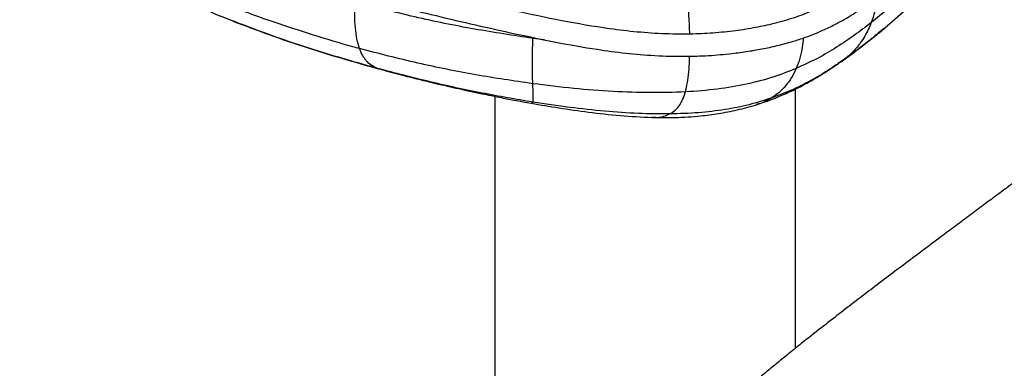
# Paper-space layout '_Trimetric' of a CAD drawing. Header units: millimetres. Extents: x -437 to 644, y -96 to 907.
# Tile 2 of 14: x -437 to -214, y 354 to 433. Entities that reach past the tile are written whole.
import ezdxf

# ---------------------------------------------------------------- set-up
doc = ezdxf.new("R2010")
doc.units = ezdxf.units.MM

psp = doc.layouts.new('_Trimetric')

# ---------------------------------------------------------------- linework, layer by layer
at = {"color": 7, "linetype": 'Continuous', "lineweight": 25}
for p, q in [((-242.55, 430.31), (-235.29, 436.61)), ((-388.46, 432.94), (-389.36, 433.24)), ((-241.55, 431.17), (-242.75, 430.18)), ((-318.16, 428.71), (-320.81, 429.02)), ((-251.05, 423.85), (-251.77, 423.38)), ((-261.4, 359.04), (-261.4, 417.61)), ((-329.4, 415.92), (-329.4, 84.57)), ((-321.13, 414.41), (-320.8, 414.61))]:
    psp.add_line(p, q, dxfattribs=at)
for points, knots in [([(-64.37, 499.89), (-64.59, 499.57), (-65.24, 498.65), (-66.1, 497.56), (-66.86, 496.63), (-67.28, 496.14), (-67.42, 495.98), (-67.17, 496.27), (-67.16, 496.29), (-67.38, 496.08), (-68.13, 495.41), (-68.93, 494.75), (-69.06, 494.68), (-69.93, 494), (-71.48, 492.85), (-73.33, 491.54), (-75.22, 490.24), (-77.3, 488.84), (-79.7, 487.25), (-82.45, 485.48), (-85.3, 483.65), (-88, 481.93), (-90.86, 480.12), (-94.18, 478.01), (-98.07, 475.54), (-102.05, 473.01), (-106.03, 470.48), (-109.8, 468.09), (-113.5, 465.75), (-117.24, 463.39), (-121.19, 460.91), (-125.28, 458.35), (-128.8, 456.12), (-131.62, 454.32), (-133.8, 452.92), (-136.13, 451.41), (-138.78, 449.67), (-141.65, 447.76), (-144.43, 445.89), (-146.87, 444.22), (-149.01, 442.74), (-151.03, 441.33), (-153.09, 439.89), (-155.69, 438.05), (-158.93, 435.75), (-162.81, 432.96), (-166.81, 430.06), (-170.74, 427.21), (-174.5, 424.45), (-178.11, 421.79), (-181.66, 419.17), (-185.26, 416.5), (-189.08, 413.65), (-193.14, 410.62), (-196.99, 407.74), (-200.41, 405.18), (-203.27, 403.04), (-205.81, 401.14), (-208.05, 399.46), (-210.05, 397.97), (-212.04, 396.47), (-214.3, 394.79), (-217.02, 392.76), (-220.16, 390.43), (-223.47, 387.97), (-227.19, 385.2), (-231.16, 382.24), (-235.39, 379.06), (-239.48, 375.99), (-243.42, 373.01), (-247.27, 370.07), (-251.16, 367.08), (-255.28, 363.88), (-258.5, 361.34), (-260.59, 359.68), (-261.57, 358.89), (-262.43, 358.21), (-263.41, 357.42), (-264.56, 356.49), (-266.2, 355.16), (-268.25, 353.47), (-270.62, 351.5), (-272.67, 349.76), (-274.37, 348.3), (-275.73, 347.12), (-277, 346.01), (-278.22, 344.92), (-279.62, 343.66), (-281.4, 342.03), (-283.36, 340.19), (-284.69, 338.88), (-285.3, 338.29)], [0, 0, 0, 0, 0.004005, 0.01151, 0.016877, 0.020979, 0.028727, 0.037521, 0.045526, 0.05265, 0.059187, 0.066085, 0.074258, 0.08344, 0.098495, 0.110437, 0.121714, 0.1332, 0.14613, 0.160505, 0.17555, 0.188988, 0.200595, 0.217603, 0.235055, 0.255338, 0.273611, 0.291134, 0.308675, 0.326284, 0.344433, 0.363239, 0.38129, 0.390662, 0.39921, 0.408431, 0.419046, 0.431033, 0.442556, 0.452012, 0.460133, 0.46802, 0.476218, 0.48484, 0.499301, 0.515513, 0.532261, 0.548212, 0.563361, 0.578143, 0.592268, 0.606587, 0.621823, 0.638423, 0.655205, 0.667797, 0.679064, 0.689043, 0.697844, 0.705508, 0.712665, 0.721533, 0.732458, 0.745048, 0.758758, 0.771559, 0.788458, 0.804449, 0.819779, 0.834522, 0.848592, 0.862532, 0.877824, 0.894806, 0.899532, 0.902541, 0.905635, 0.909319, 0.913772, 0.918991, 0.928525, 0.938144, 0.947495, 0.953539, 0.959202, 0.964475, 0.969361, 0.974679, 0.982219, 0.991937, 1, 1, 1, 1]), ([(-426.22, 497.99), (-426.87, 497.22), (-428.06, 495.81), (-429.62, 493.89), (-430.88, 492.3), (-431.98, 490.85), (-433.44, 488.79), (-435.15, 485.95), (-436.45, 482.56), (-436.88, 479.4), (-436.71, 477.1), (-436.31, 475.25), (-435.76, 473.58), (-434.81, 471.51), (-433.4, 469.26), (-431.62, 467.09), (-429.79, 465.26), (-427.83, 463.6), (-425.62, 461.97), (-422.93, 460.27), (-419.81, 458.56), (-416.52, 456.98), (-413.48, 455.66), (-411.02, 454.67), (-408.78, 453.8), (-406.28, 452.88), (-403.08, 451.73), (-399.36, 450.46), (-392.8, 448.27), (-383.67, 445.35), (-371.94, 441.87), (-358.38, 438.1), (-342.76, 434.09), (-327.8, 430.68), (-315.64, 428.14), (-307.32, 426.65), (-299.82, 425.65), (-293.19, 425.08), (-286.92, 424.91), (-281.07, 425.1), (-276.31, 425.52), (-272.13, 426.08), (-268.61, 426.7), (-265.18, 427.46), (-262.12, 428.3), (-259.54, 429.13), (-257.31, 429.96), (-255.01, 430.93), (-252.09, 432.34), (-248.79, 434.24), (-245.4, 436.53), (-242.25, 438.89), (-239.23, 441.28), (-236.15, 443.78), (-232.81, 446.57), (-229.08, 449.82), (-226.59, 452.2), (-225.25, 453.48)], [0, 0, 0, 0, 0.01537, 0.028225, 0.037885, 0.046733, 0.056244, 0.076856, 0.098453, 0.114577, 0.128073, 0.135577, 0.144881, 0.156272, 0.17152, 0.185183, 0.197031, 0.207646, 0.21977, 0.232753, 0.247341, 0.262531, 0.275129, 0.28492, 0.292086, 0.301685, 0.3142, 0.329167, 0.344241, 0.388661, 0.431516, 0.473222, 0.535541, 0.597871, 0.629163, 0.660596, 0.681717, 0.703005, 0.724618, 0.741431, 0.758769, 0.770585, 0.782581, 0.794169, 0.805973, 0.815446, 0.822939, 0.831974, 0.843417, 0.860647, 0.878371, 0.895923, 0.913123, 0.930624, 0.950432, 0.973242, 1, 1, 1, 1]), ([(-247.86, 440.99), (-248.52, 440.51), (-250.27, 439.23), (-253.52, 437.23), (-257.62, 435.17), (-262.14, 433.47), (-266.59, 432.25), (-271.07, 431.31), (-275.71, 430.61), (-280.7, 430.14), (-286.34, 429.91), (-292.39, 430.05), (-298.75, 430.56), (-306.53, 431.57), (-315.65, 433.23), (-326.13, 435.46), (-336.46, 437.79), (-346.64, 440.26), (-355.82, 442.63), (-364.07, 444.87), (-371.45, 446.95), (-378.95, 449.17), (-386.7, 451.56), (-393.33, 453.72), (-398.54, 455.46), (-402.05, 456.67), (-405.24, 457.82), (-408.43, 459.01), (-411.85, 460.39), (-415.43, 461.97), (-418.97, 463.77), (-422.11, 465.6), (-423.8, 466.89), (-424.55, 467.45)], [0, 0, 0, 0, 0.0169315, 0.0450708, 0.074796, 0.1015587, 0.1271895, 0.1486963, 0.1722916, 0.1976202, 0.2225894, 0.2546702, 0.2857328, 0.3162903, 0.3716014, 0.4268132, 0.4816498, 0.5362609, 0.5908362, 0.6315778, 0.6723127, 0.713689, 0.7577171, 0.8042735, 0.8280278, 0.8484926, 0.8659693, 0.8848202, 0.906343, 0.9296633, 0.9542988, 0.9799974, 1, 1, 1, 1]), ([(-229.7, 445.1), (-232.05, 442.95), (-236.68, 438.72), (-241.8, 434.61), (-244.31, 432.59)], [0, 0, 0, 0, 0.509467, 1, 1, 1, 1]), ([(-402.57, 439.1), (-400.2, 437.96), (-395.51, 435.7), (-390.57, 433.73), (-388.12, 432.75)], [0, 0, 0, 0, 0.503225, 1, 1, 1, 1]), ([(-379.29, 432.66), (-382.36, 433.74), (-388.38, 435.88), (-394.18, 438.3), (-397.02, 439.49)], [0, 0, 0, 0, 0.509058, 1, 1, 1, 1]), ([(-285.35, 430), (-285.35, 430.05), (-285.36, 431.14), (-285.52, 434.52), (-285.79, 437.89), (-285.98, 440.15)], [0, 0, 0, 0, 0.01698, 0.339751, 1, 1, 1, 1]), ([(-359.99, 426.71), (-360.2, 427.41), (-360.62, 428.81), (-360.95, 431.39), (-361.09, 434.2), (-361.02, 436.23), (-360.99, 437.24)], [0, 0, 0, 0, 0.251282, 0.500374, 0.749349, 1, 1, 1, 1]), ([(-320.81, 429.02), (-325.22, 429.69), (-334.23, 431.05), (-347.6, 433.79), (-356.5, 436.09), (-360.99, 437.24)], [0, 0, 0, 0, 0.321779, 0.657518, 1, 1, 1, 1]), ([(-242.94, 438.4), (-242.96, 438.15), (-243.06, 436.98), (-243.49, 435), (-244.03, 433.4), (-244.31, 432.59)], [0, 0, 0, 0, 0.1194621, 0.5530083, 1, 1, 1, 1]), ([(-355.9, 422.22), (-359.81, 423.33), (-367.54, 425.52), (-378.76, 429.19), (-385.88, 431.91), (-389.36, 433.24)], [0, 0, 0, 0, 0.34272, 0.678317, 1, 1, 1, 1]), ([(-388.52, 432.89), (-385.06, 431.59), (-378.01, 428.92), (-366.87, 425.3), (-359.18, 423.13), (-355.3, 422.03)], [0, 0, 0, 0, 0.322359, 0.658374, 1, 1, 1, 1]), ([(-359.99, 426.71), (-360.48, 426.84), (-367, 428.62), (-373.39, 430.72), (-379.29, 432.66)], [0, 0, 0, 0, 0.0757631, 1, 1, 1, 1]), ([(-244.31, 432.59), (-245.56, 431.63), (-248.04, 429.74), (-252.06, 427.02), (-256.36, 424.46), (-259.64, 422.97), (-261.27, 422.23)], [0, 0, 0, 0, 0.257539, 0.509175, 0.755933, 1, 1, 1, 1]), ([(-244.31, 432.59), (-244.53, 432.06), (-244.97, 430.98), (-245.78, 429.48), (-246.88, 427.79), (-248.35, 426), (-249.66, 424.89), (-250.33, 424.33)], [0, 0, 0, 0, 0.156008, 0.316161, 0.480548, 0.735215, 1, 1, 1, 1]), ([(-251.03, 423.81), (-249.58, 424.86), (-246.61, 427), (-243.92, 429.2), (-242.54, 430.32)], [0, 0, 0, 0, 0.489219, 1, 1, 1, 1]), ([(-242.75, 430.18), (-243.61, 429.46), (-246, 427.47), (-248.64, 425.55), (-250.33, 424.33)], [0, 0, 0, 0, 0.360872, 1, 1, 1, 1]), ([(-320.83, 418.78), (-320.85, 419.45), (-320.89, 420.77), (-320.91, 423.26), (-320.88, 426), (-320.83, 428.02), (-320.81, 429.02)], [0, 0, 0, 0, 0.254759, 0.504893, 0.75259, 1, 1, 1, 1]), ([(-259.68, 429.11), (-259.74, 428.41), (-259.9, 426.77), (-260.42, 424.44), (-260.98, 422.97), (-261.27, 422.23)], [0, 0, 0, 0, 0.269716, 0.62891, 1, 1, 1, 1]), ([(-320.83, 418.78), (-325.12, 419.41), (-333.9, 420.71), (-346.93, 423.35), (-355.6, 425.58), (-359.99, 426.71)], [0, 0, 0, 0, 0.321656, 0.657336, 1, 1, 1, 1]), ([(-355.9, 422.22), (-356.3, 422.39), (-357.11, 422.74), (-358.03, 423.49), (-358.71, 424.26), (-359.18, 424.96), (-359.62, 425.76), (-359.86, 426.39), (-359.99, 426.71)], [0, 0, 0, 0, 0.243936, 0.490985, 0.616064, 0.742431, 0.870339, 1, 1, 1, 1]), ([(-286.33, 416.92), (-286.16, 417.59), (-285.84, 418.91), (-285.54, 421.38), (-285.39, 423.43), (-285.36, 424.72), (-285.36, 425.01)], [0, 0, 0, 0, 0.312793, 0.616309, 0.913416, 1, 1, 1, 1]), ([(-270.26, 414.04), (-269.43, 414.31), (-267.64, 414.89), (-264.88, 415.97), (-261.86, 417.32), (-258.62, 419), (-255.17, 421.03), (-252.93, 422.53), (-251.74, 423.34)], [0, 0, 0, 0, 0.112554, 0.2437858, 0.3955094, 0.5701126, 0.7705136, 1, 1, 1, 1]), ([(-250.33, 424.33), (-251.58, 423.46), (-254.03, 421.77), (-258.02, 419.42), (-262.24, 417.28), (-265.39, 416.1), (-266.94, 415.52)], [0, 0, 0, 0, 0.262667, 0.515465, 0.760256, 1, 1, 1, 1]), ([(-320.8, 414.61), (-324.65, 415.27), (-332.5, 416.62), (-344.17, 419.16), (-351.96, 421.19), (-355.9, 422.22)], [0, 0, 0, 0, 0.321682, 0.657283, 1, 1, 1, 1]), ([(-355, 421.96), (-353.42, 421.54), (-350.46, 420.74), (-346.28, 419.69), (-342.68, 418.82), (-339.64, 418.12), (-337.16, 417.56), (-335.24, 417.14), (-333.78, 416.83), (-332.39, 416.53), (-330.6, 416.16), (-328.08, 415.66), (-324.84, 415.03), (-322.43, 414.59), (-321.13, 414.36)], [0, 0, 0, 0, 0.1443877, 0.2708017, 0.3793639, 0.470365, 0.544184, 0.6012224, 0.6418541, 0.6730113, 0.7236814, 0.796284, 0.8891636, 1, 1, 1, 1]), ([(-261.27, 422.23), (-263, 421.54), (-266.52, 420.16), (-272.55, 418.59), (-279.22, 417.43), (-283.9, 417.09), (-286.33, 416.92)], [0, 0, 0, 0, 0.235459, 0.47637, 0.728762, 1, 1, 1, 1]), ([(-261.27, 422.23), (-261.6, 421.52), (-262.3, 420.08), (-263.62, 418.3), (-265.15, 416.73), (-266.34, 415.93), (-266.94, 415.52)], [0, 0, 0, 0, 0.2356478, 0.4804505, 0.7351313, 1, 1, 1, 1]), ([(-286.33, 416.92), (-288.96, 416.83), (-294.46, 416.66), (-302.88, 416.99), (-311.76, 417.66), (-317.75, 418.4), (-320.83, 418.78)], [0, 0, 0, 0, 0.222391, 0.463727, 0.723549, 1, 1, 1, 1]), ([(-320.8, 414.61), (-320.77, 414.75), (-320.71, 415.04), (-320.71, 415.88), (-320.75, 417.04), (-320.8, 418.2), (-320.83, 418.78)], [0, 0, 0, 0, 0.25206, 0.501985, 0.750701, 1, 1, 1, 1]), ([(-289.87, 411.94), (-289.48, 412.18), (-288.71, 412.65), (-287.74, 413.73), (-286.93, 415.08), (-286.53, 416.31), (-286.33, 416.92)], [0, 0, 0, 0, 0.261968, 0.515496, 0.76105, 1, 1, 1, 1]), ([(-321.12, 414.36), (-319.06, 414), (-314.79, 413.27), (-308.12, 412.33), (-301.07, 411.51), (-296.25, 411.28), (-293.82, 411.16)], [0, 0, 0, 0, 0.229868, 0.478421, 0.737858, 1, 1, 1, 1]), ([(-289.87, 411.94), (-292.23, 411.95), (-297.17, 411.99), (-304.72, 412.54), (-312.68, 413.39), (-318.04, 414.19), (-320.8, 414.61)], [0, 0, 0, 0, 0.222104, 0.463613, 0.723591, 1, 1, 1, 1]), ([(-293.82, 411.16), (-292.1, 411.13), (-288.48, 411.08), (-283.45, 411.4), (-278.76, 412.01), (-274.5, 412.82), (-271.7, 413.63), (-270.26, 414.04)], [0, 0, 0, 0, 0.219429, 0.459271, 0.629887, 0.809613, 1, 1, 1, 1]), ([(-266.94, 415.52), (-268.58, 415), (-271.89, 413.95), (-277.44, 412.85), (-283.49, 412.12), (-287.69, 412), (-289.87, 411.94)], [0, 0, 0, 0, 0.235989, 0.4766619, 0.728768, 1, 1, 1, 1]), ([(-266.94, 415.52), (-267.82, 415.01), (-268.87, 414.4), (-270.09, 414.13), (-270.29, 414.08)], [0, 0, 0, 0, 0.837603, 1, 1, 1, 1]), ([(-293.9, 411.27), (-293.48, 411.22), (-291.93, 411.04), (-290.74, 411.56), (-289.87, 411.94)], [0, 0, 0, 0, 0.270333, 1, 1, 1, 1])]:
    psp.add_open_spline(points, degree=3, knots=knots, dxfattribs=at)

doc.saveas('drawing.dxf')
